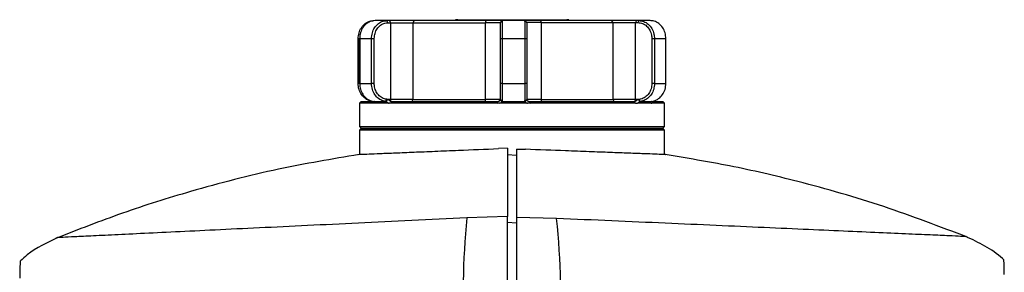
# Model space of a CAD drawing. Header units: inches. Extents: x 0.4 to 16.8, y 0 to 10.8.
# Tile 25 of 102: x 5.947 to 6.487, y 6.103 to 6.241. Entities that reach past the tile are written whole.
import ezdxf

# ---------------------------------------------------------------- set-up
doc = ezdxf.new("R2010")
doc.units = ezdxf.units.IN
doc.header["$MEASUREMENT"] = 0

msp = doc.modelspace()

# ---------------------------------------------------------------- linework, layer by layer
at = {"color": 7, "linetype": 'Continuous'}
for p, q in [((6.148063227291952, 6.240644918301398), (6.14162874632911, 6.240644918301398)), ((6.148599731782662, 6.239497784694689), (6.148063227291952, 6.240644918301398)), ((6.149400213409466, 6.240644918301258), (6.148063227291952, 6.240644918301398)), ((6.148599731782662, 6.239497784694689), (6.149936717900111, 6.239497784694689)), ((6.149400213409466, 6.240644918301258), (6.149936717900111, 6.239497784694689)), ((6.162983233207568, 6.240644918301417), (6.149400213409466, 6.240644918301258)), ((6.149936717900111, 6.239497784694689), (6.149936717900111, 6.197337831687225)), ((6.149936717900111, 6.239497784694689), (6.1622046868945, 6.239497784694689)), ((6.162983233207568, 6.240644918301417), (6.162204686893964, 6.239497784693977)), ((6.162204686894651, 6.239497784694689), (6.202191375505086, 6.239497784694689)), ((6.1622046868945, 6.239497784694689), (6.1622046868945, 6.197337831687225)), ((6.202398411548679, 6.240644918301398), (6.162983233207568, 6.240644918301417)), ((6.185724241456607, 6.24113704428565), (6.185724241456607, 6.240644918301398)), ((6.18696667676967, 6.24113704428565), (6.185724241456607, 6.24113704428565)), ((6.18696667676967, 6.240644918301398), (6.18696667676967, 6.24113704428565)), ((6.18696667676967, 6.24113704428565), (6.246678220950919, 6.24113704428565)), ((6.202191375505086, 6.239497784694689), (6.202398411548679, 6.240644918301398)), ((6.21010200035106, 6.239497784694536), (6.202191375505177, 6.239497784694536)), ((6.202191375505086, 6.197337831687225), (6.202191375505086, 6.239497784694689)), ((6.21115700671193, 6.240644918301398), (6.202398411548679, 6.240644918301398)), ((6.21115700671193, 6.240644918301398), (6.21010200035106, 6.239497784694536)), ((6.210102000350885, 6.239497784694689), (6.210102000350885, 6.197337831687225)), ((6.210102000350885, 6.239497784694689), (6.210117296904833, 6.239497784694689)), ((6.211172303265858, 6.240644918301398), (6.210117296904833, 6.239497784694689)), ((6.211172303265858, 6.240644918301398), (6.21115700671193, 6.240644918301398)), ((6.223746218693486, 6.240644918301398), (6.211172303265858, 6.240644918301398)), ((6.224880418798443, 6.23958018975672), (6.223746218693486, 6.240644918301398)), ((6.232341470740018, 6.24064491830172), (6.223746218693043, 6.240644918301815)), ((6.224897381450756, 6.239410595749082), (6.223773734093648, 6.240461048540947)), ((6.224865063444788, 6.239440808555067), (6.224865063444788, 6.23958018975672)), ((6.232585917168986, 6.239580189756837), (6.224880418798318, 6.239580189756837)), ((6.232341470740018, 6.24064491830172), (6.232585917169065, 6.239580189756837)), ((6.271268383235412, 6.240644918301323), (6.232341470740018, 6.24064491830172)), ((6.232585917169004, 6.239580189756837), (6.232585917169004, 6.197337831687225)), ((6.232585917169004, 6.23958018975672), (6.272120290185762, 6.23958018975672)), ((6.246678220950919, 6.24113704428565), (6.246678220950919, 6.240644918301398)), ((6.247896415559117, 6.24113704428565), (6.246678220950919, 6.24113704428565)), ((6.247896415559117, 6.240644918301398), (6.247896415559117, 6.24113704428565)), ((6.272120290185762, 6.23958018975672), (6.271268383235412, 6.240644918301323)), ((6.284907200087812, 6.24064491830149), (6.271268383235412, 6.240644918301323)), ((6.272120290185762, 6.197337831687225), (6.272120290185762, 6.23958018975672)), ((6.272120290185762, 6.23958018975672), (6.284349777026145, 6.23958018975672)), ((6.284907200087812, 6.24064491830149), (6.284349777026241, 6.239580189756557)), ((6.284349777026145, 6.197337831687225), (6.284349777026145, 6.23958018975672)), ((6.284349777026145, 6.23958018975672), (6.285707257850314, 6.23958018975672)), ((6.286264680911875, 6.240644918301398), (6.284907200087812, 6.24064491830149)), ((6.286264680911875, 6.240644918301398), (6.285707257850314, 6.23958018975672)), ((6.292439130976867, 6.240644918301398), (6.286264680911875, 6.240644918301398)), ((6.132286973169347, 6.230802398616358), (6.132803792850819, 6.230802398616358)), ((6.132286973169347, 6.206196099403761), (6.132286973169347, 6.230802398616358)), ((6.132803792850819, 6.206196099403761), (6.132803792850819, 6.230802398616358)), ((6.133096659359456, 6.230802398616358), (6.139611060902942, 6.230802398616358)), ((6.133096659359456, 6.230802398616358), (6.133096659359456, 6.206196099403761)), ((6.139611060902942, 6.230802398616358), (6.141093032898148, 6.230802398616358)), ((6.139611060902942, 6.206196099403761), (6.139611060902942, 6.230802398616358)), ((6.141093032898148, 6.206196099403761), (6.141093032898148, 6.230802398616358)), ((6.210203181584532, 6.230802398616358), (6.211190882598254, 6.230802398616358)), ((6.210203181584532, 6.230802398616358), (6.210203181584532, 6.206196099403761)), ((6.211190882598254, 6.230802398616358), (6.223915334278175, 6.230802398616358)), ((6.211190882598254, 6.230802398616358), (6.211190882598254, 6.206196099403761)), ((6.223915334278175, 6.230802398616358), (6.224967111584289, 6.230802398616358)), ((6.223915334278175, 6.206196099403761), (6.223915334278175, 6.230802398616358)), ((6.224967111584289, 6.206196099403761), (6.224967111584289, 6.230802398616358)), ((6.29337128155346, 6.230802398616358), (6.29337128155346, 6.206196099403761)), ((6.29337128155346, 6.230802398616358), (6.294818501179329, 6.230802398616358)), ((6.294818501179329, 6.230802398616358), (6.301067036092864, 6.230802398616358)), ((6.294818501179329, 6.230802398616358), (6.294818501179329, 6.206196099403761)), ((6.301067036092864, 6.206196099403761), (6.301067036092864, 6.230802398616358)), ((6.132803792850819, 6.206196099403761), (6.132286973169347, 6.206196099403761)), ((6.133096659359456, 6.206196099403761), (6.139611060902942, 6.206196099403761)), ((6.141093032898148, 6.206196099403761), (6.139611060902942, 6.206196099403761)), ((6.211190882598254, 6.206196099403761), (6.210203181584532, 6.206196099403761)), ((6.211190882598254, 6.206196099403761), (6.223915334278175, 6.206196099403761)), ((6.224967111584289, 6.206196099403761), (6.223915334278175, 6.206196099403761)), ((6.294818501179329, 6.206196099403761), (6.29337128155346, 6.206196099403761)), ((6.294818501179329, 6.206196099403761), (6.301067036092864, 6.206196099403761)), ((6.133999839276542, 6.196353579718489), (6.133015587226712, 6.195369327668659)), ((6.133015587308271, 6.195369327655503), (6.133015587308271, 6.182574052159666)), ((6.140580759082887, 6.195369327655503), (6.133015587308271, 6.195369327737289)), ((6.133999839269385, 6.196353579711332), (6.139832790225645, 6.196353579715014)), ((6.139832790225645, 6.196353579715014), (6.141181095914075, 6.196353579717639)), ((6.140988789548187, 6.195414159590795), (6.140580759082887, 6.195369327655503)), ((6.14085263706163, 6.196394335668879), (6.147295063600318, 6.196394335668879)), ((6.14891752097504, 6.195414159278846), (6.140988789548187, 6.195414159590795)), ((6.147295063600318, 6.196394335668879), (6.147917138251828, 6.197536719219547)), ((6.147600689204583, 6.196302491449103), (6.14854231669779, 6.197337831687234)), ((6.149936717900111, 6.197337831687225), (6.14854231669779, 6.197337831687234)), ((6.149490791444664, 6.195369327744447), (6.14891752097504, 6.195414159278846)), ((6.208736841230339, 6.195369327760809), (6.149490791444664, 6.195369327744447)), ((6.1622046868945, 6.197337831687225), (6.149936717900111, 6.197337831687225)), ((6.152861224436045, 6.19635357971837), (6.204709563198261, 6.196353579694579)), ((6.1622046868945, 6.197337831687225), (6.202191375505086, 6.197337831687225)), ((6.210102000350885, 6.197337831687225), (6.202191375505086, 6.197337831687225)), ((6.204709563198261, 6.196353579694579), (6.209119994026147, 6.196353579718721)), ((6.209701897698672, 6.195414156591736), (6.208736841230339, 6.195369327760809)), ((6.22507253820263, 6.195414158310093), (6.209701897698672, 6.195414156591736)), ((6.210117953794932, 6.197337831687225), (6.210102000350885, 6.197337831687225)), ((6.210117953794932, 6.197337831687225), (6.211140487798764, 6.196302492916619)), ((6.211173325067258, 6.196394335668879), (6.210125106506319, 6.197536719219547)), ((6.211173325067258, 6.196394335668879), (6.223762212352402, 6.196394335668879)), ((6.223762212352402, 6.196394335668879), (6.224888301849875, 6.19745465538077)), ((6.22377986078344, 6.196338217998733), (6.224883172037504, 6.197337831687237)), ((6.232585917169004, 6.197337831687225), (6.224865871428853, 6.197337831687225)), ((6.227063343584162, 6.195369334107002), (6.22507253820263, 6.195414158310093)), ((6.284354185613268, 6.195369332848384), (6.227063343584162, 6.195369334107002)), ((6.229959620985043, 6.196353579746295), (6.281693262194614, 6.196353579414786)), ((6.232585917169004, 6.197337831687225), (6.272120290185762, 6.197337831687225)), ((6.284349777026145, 6.197337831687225), (6.272120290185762, 6.197337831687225)), ((6.281693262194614, 6.196353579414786), (6.284137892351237, 6.196353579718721)), ((6.285950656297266, 6.197337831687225), (6.284349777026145, 6.197337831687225)), ((6.284354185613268, 6.195369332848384), (6.285516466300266, 6.195414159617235)), ((6.293052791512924, 6.195414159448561), (6.285516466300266, 6.195414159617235)), ((6.285950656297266, 6.197337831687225), (6.28681308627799, 6.19633821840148)), ((6.287042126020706, 6.196394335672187), (6.286404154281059, 6.19745465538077)), ((6.287042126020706, 6.196394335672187), (6.293223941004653, 6.196394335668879)), ((6.293052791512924, 6.195414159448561), (6.293443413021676, 6.195369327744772)), ((6.30033842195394, 6.195369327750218), (6.293443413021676, 6.195369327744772)), ((6.294107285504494, 6.196353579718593), (6.299354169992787, 6.19635357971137)), ((6.300338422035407, 6.195369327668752), (6.299354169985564, 6.196353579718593)), ((6.30033842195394, 6.182574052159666), (6.30033842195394, 6.195369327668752)), ((6.133015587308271, 6.182574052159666), (6.133999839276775, 6.181589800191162)), ((6.133015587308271, 6.182574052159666), (6.300334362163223, 6.182574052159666)), ((6.133999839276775, 6.181589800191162), (6.133015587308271, 6.180605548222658)), ((6.133015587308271, 6.180605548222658), (6.133015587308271, 6.167452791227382)), ((6.30033842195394, 6.180605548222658), (6.133015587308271, 6.180605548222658)), ((6.299354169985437, 6.181589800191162), (6.133999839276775, 6.181589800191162)), ((6.133999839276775, 6.181589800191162), (6.299354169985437, 6.181589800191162)), ((6.299354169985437, 6.181589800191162), (6.30033842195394, 6.182574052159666)), ((6.30033842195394, 6.180605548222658), (6.299354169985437, 6.181589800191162)), ((6.30033842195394, 6.167321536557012), (6.30033842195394, 6.180605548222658)), ((6.214216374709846, 6.17067378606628), (6.209330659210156, 6.170507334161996)), ((6.219137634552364, 6.170283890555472), (6.224023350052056, 6.170133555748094)), ((6.214216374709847, 6.167349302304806), (6.219137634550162, 6.166849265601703)), ((6.214216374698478, 6.133238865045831), (6.191926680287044, 6.132532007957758)), ((6.241159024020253, 6.132244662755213), (6.219137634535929, 6.132861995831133)), ((6.219137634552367, 6.129586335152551), (6.214216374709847, 6.129992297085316))]:
    msp.add_line(p, q, dxfattribs=at)
for centre, radius, start, end in [((6.150795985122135, 6.19715539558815), 0.0008784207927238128, 168.0131931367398, 245.8941459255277), ((6.161326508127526, 6.197225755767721), 0.0008853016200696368, 279.8784576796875, 7.272950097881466), ((6.200792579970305, 6.197101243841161), 0.001418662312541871, 328.195637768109, 9.59997174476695), ((6.209117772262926, 6.197337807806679), 0.0009842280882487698, 270.0013902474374, 0.001390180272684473), ((6.233886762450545, 6.197103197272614), 0.001321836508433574, 169.7754528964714, 214.5484606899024), ((6.273002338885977, 6.197230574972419), 0.0008885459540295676, 173.0668979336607, 260.7514545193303), ((6.283486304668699, 6.197151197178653), 0.000883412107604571, 295.460396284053, 12.19652461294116), ((6.585003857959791, 6.092215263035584), 0.3951393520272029, 174.1438223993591, 184.2323051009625), ((5.848197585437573, 6.090399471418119), 0.3951831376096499, 355.9873233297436, 6.078336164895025)]:
    msp.add_arc(centre, radius, start, end, dxfattribs=at)
for points, knots in [([(6.132286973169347, 6.230802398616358), (6.132373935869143, 6.231859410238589), (6.132547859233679, 6.233973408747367), (6.133927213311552, 6.236864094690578), (6.136021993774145, 6.239128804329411), (6.138495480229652, 6.240439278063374), (6.14018863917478, 6.240583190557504), (6.140914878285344, 6.240644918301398)], [0, 0, 0, 0, 0.2049242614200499, 0.4098437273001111, 0.6241246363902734, 0.8387774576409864, 1, 1, 1, 1]), ([(6.14162874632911, 6.240644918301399), (6.140714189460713, 6.240546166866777), (6.13888504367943, 6.240348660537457), (6.136378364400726, 6.238778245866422), (6.134411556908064, 6.236386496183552), (6.133274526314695, 6.233560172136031), (6.133149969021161, 6.231628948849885), (6.133096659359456, 6.230802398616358)], [0, 0, 0, 0, 0.2048910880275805, 0.409789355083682, 0.6248124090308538, 0.8394223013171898, 1, 1, 1, 1]), ([(6.139611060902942, 6.230802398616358), (6.139696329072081, 6.231859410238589), (6.139866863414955, 6.233973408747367), (6.141219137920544, 6.236864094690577), (6.143272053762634, 6.239128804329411), (6.145694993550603, 6.240439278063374), (6.147352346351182, 6.240583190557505), (6.148063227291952, 6.240644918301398)], [0, 0, 0, 0, 0.2049242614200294, 0.4098437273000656, 0.6241246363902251, 0.8387774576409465, 1, 1, 1, 1]), ([(6.141093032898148, 6.230802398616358), (6.141175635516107, 6.231777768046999), (6.141340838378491, 6.233728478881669), (6.142629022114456, 6.236329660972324), (6.144526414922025, 6.238296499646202), (6.146638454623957, 6.239346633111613), (6.14803927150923, 6.239454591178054), (6.148599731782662, 6.239497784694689)], [0, 0, 0, 0, 0.213926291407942, 0.4278464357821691, 0.64207352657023, 0.8567952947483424, 0.9999999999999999, 0.9999999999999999, 0.9999999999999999, 0.9999999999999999]), ([(6.210117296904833, 6.239497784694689), (6.210126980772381, 6.239401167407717), (6.210146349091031, 6.2392079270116), (6.210172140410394, 6.237700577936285), (6.210191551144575, 6.235484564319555), (6.210201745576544, 6.233041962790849), (6.21020277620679, 6.231434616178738), (6.210203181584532, 6.230802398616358)], [0, 0, 0, 0, 0.2156010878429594, 0.4312151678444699, 0.6463214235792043, 0.8608876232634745, 1, 1, 1, 1]), ([(6.211172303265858, 6.240644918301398), (6.211173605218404, 6.240546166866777), (6.211176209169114, 6.240348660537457), (6.211181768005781, 6.238778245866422), (6.211186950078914, 6.236386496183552), (6.21119034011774, 6.233560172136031), (6.211190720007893, 6.231628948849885), (6.211190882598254, 6.230802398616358)], [0, 0, 0, 0, 0.2048910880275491, 0.4097893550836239, 0.6248124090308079, 0.8394223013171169, 1, 1, 1, 1]), ([(6.223915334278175, 6.230802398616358), (6.223913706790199, 6.23185740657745), (6.223910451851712, 6.233967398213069), (6.223884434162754, 6.236855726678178), (6.22384418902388, 6.239121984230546), (6.223795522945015, 6.24043773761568), (6.223761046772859, 6.240582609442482), (6.223746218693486, 6.240644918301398)], [0, 0, 0, 0, 0.2045399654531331, 0.4090752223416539, 0.6233574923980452, 0.8380073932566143, 1, 1, 1, 1]), ([(6.224967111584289, 6.230802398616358), (6.224966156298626, 6.231786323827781), (6.224964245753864, 6.233754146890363), (6.224949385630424, 6.236391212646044), (6.224927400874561, 6.238334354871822), (6.224908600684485, 6.239268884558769), (6.224898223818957, 6.239378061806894), (6.224897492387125, 6.23938575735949)], [0, 0, 0, 0, 0.2450332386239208, 0.4900596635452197, 0.7354295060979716, 0.9813512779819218, 1, 1, 1, 1]), ([(6.285707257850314, 6.23958018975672), (6.286571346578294, 6.239482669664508), (6.288299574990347, 6.239287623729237), (6.290600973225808, 6.237766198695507), (6.292333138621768, 6.235529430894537), (6.293243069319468, 6.233063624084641), (6.293335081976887, 6.231440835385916), (6.29337128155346, 6.230802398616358)], [0, 0, 0, 0, 0.2155782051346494, 0.4311691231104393, 0.646264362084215, 0.8608334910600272, 1, 1, 1, 1]), ([(6.286264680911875, 6.240644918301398), (6.287179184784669, 6.24054653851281), (6.289008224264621, 6.240349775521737), (6.291519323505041, 6.238784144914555), (6.29349331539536, 6.236396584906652), (6.294638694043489, 6.233568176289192), (6.294764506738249, 6.231632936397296), (6.294818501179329, 6.230802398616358)], [0, 0, 0, 0, 0.2045072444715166, 0.4090215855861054, 0.6240414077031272, 0.8386516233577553, 1, 1, 1, 1]), ([(6.301067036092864, 6.230802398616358), (6.300980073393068, 6.231859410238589), (6.300806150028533, 6.233973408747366), (6.29942679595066, 6.236864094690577), (6.297332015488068, 6.23912880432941), (6.29485852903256, 6.240439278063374), (6.293165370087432, 6.240583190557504), (6.292439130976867, 6.240644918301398)], [0, 0, 0, 0, 0.2049242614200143, 0.4098437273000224, 0.624124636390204, 0.8387774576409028, 1, 1, 1, 1]), ([(6.14013006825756, 6.196394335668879), (6.139220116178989, 6.196587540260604), (6.137400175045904, 6.196973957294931), (6.135005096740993, 6.198791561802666), (6.133209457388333, 6.201372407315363), (6.132381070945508, 6.204022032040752), (6.132310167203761, 6.205660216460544), (6.132286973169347, 6.206196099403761)], [0, 0, 0, 0, 0.2167350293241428, 0.4334788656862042, 0.6616109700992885, 0.8893061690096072, 1, 1, 1, 1]), ([(6.133096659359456, 6.206196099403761), (6.133182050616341, 6.20514275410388), (6.133352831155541, 6.203036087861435), (6.134709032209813, 6.200150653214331), (6.136773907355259, 6.197879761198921), (6.138982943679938, 6.196699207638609), (6.140390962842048, 6.196469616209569), (6.14085263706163, 6.196394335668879)], [0, 0, 0, 0, 0.2167682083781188, 0.4335314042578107, 0.660989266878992, 0.8888420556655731, 1, 1, 1, 1]), ([(6.147295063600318, 6.196394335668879), (6.146404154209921, 6.196587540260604), (6.144622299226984, 6.19697395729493), (6.142275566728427, 6.198791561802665), (6.140515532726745, 6.201372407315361), (6.139703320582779, 6.204022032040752), (6.139633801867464, 6.205660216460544), (6.139611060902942, 6.206196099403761)], [0, 0, 0, 0, 0.2167350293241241, 0.433478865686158, 0.6616109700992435, 0.8893061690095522, 1, 1, 1, 1]), ([(6.147917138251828, 6.197536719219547), (6.147081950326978, 6.197721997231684), (6.145411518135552, 6.198092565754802), (6.143285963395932, 6.199830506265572), (6.141767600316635, 6.202215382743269), (6.141150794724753, 6.204483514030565), (6.141105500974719, 6.205826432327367), (6.141093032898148, 6.206196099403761)], [0, 0, 0, 0, 0.2288244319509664, 0.4576643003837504, 0.6858800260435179, 0.9135317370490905, 1, 1, 1, 1]), ([(6.210203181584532, 6.206196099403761), (6.210202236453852, 6.205220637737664), (6.210200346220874, 6.203269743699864), (6.210185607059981, 6.200669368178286), (6.21016389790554, 6.198699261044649), (6.210142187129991, 6.19776567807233), (6.2101288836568, 6.197587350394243), (6.210125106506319, 6.197536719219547)], [0, 0, 0, 0, 0.2271202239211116, 0.4542336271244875, 0.6816727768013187, 0.9096198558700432, 1, 1, 1, 1]), ([(6.211190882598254, 6.206196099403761), (6.211190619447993, 6.20514275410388), (6.211190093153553, 6.203036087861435), (6.211186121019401, 6.200150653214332), (6.211180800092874, 6.197879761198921), (6.211176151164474, 6.196699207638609), (6.211174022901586, 6.196469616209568), (6.211173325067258, 6.196394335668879)], [0, 0, 0, 0, 0.2167682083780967, 0.4335314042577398, 0.6609892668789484, 0.8888420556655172, 1, 1, 1, 1]), ([(6.223762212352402, 6.196394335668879), (6.223780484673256, 6.196587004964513), (6.223817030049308, 6.196972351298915), (6.223863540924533, 6.198785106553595), (6.223897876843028, 6.201362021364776), (6.223913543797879, 6.204014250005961), (6.223914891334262, 6.205656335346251), (6.223915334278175, 6.206196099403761)], [0, 0, 0, 0, 0.2163366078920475, 0.4326819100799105, 0.6608104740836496, 0.8885062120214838, 1, 1, 1, 1]), ([(6.224888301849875, 6.19745465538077), (6.224897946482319, 6.197641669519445), (6.224917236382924, 6.19801571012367), (6.224941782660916, 6.199769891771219), (6.224959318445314, 6.202177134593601), (6.22496644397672, 6.204466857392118), (6.224966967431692, 6.205822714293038), (6.224967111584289, 6.206196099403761)], [0, 0, 0, 0, 0.2287994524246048, 0.4576139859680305, 0.685821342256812, 0.9134793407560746, 0.9999999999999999, 0.9999999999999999, 0.9999999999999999, 0.9999999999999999]), ([(6.29337128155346, 6.206196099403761), (6.293286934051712, 6.205211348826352), (6.293118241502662, 6.203241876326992), (6.291802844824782, 6.200616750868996), (6.289865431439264, 6.198627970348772), (6.287928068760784, 6.197685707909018), (6.286741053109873, 6.19750573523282), (6.286404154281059, 6.19745465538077)], [0, 0, 0, 0, 0.2271377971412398, 0.454268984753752, 0.6817203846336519, 0.9096658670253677, 1, 1, 1, 1]), ([(6.294818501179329, 6.206196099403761), (6.294733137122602, 6.20514470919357), (6.294562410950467, 6.203041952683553), (6.293205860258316, 6.200158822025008), (6.291138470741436, 6.197886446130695), (6.288922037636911, 6.196701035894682), (6.287508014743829, 6.196470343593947), (6.287042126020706, 6.196394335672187)], [0, 0, 0, 0, 0.2163693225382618, 0.4327337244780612, 0.6601921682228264, 0.8880409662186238, 1, 1, 1, 1]), ([(6.293223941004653, 6.196394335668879), (6.294133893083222, 6.196587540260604), (6.295953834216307, 6.19697395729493), (6.298348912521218, 6.198791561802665), (6.300144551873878, 6.201372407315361), (6.300972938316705, 6.204022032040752), (6.30104384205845, 6.205660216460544), (6.301067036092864, 6.206196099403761)], [0, 0, 0, 0, 0.2167350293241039, 0.4334788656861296, 0.6616109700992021, 0.8893061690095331, 1, 1, 1, 1]), ([(6.139832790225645, 6.196353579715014), (6.139969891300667, 6.196213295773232), (6.140244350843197, 6.19593246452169), (6.140468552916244, 6.195557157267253), (6.140580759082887, 6.195369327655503)], [0, 0, 0, 0, 0.4995310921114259, 0.9999999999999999, 0.9999999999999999, 0.9999999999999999, 0.9999999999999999]), ([(6.141128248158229, 6.196302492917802), (6.141084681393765, 6.196324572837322), (6.141018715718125, 6.196358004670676), (6.140925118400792, 6.196383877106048), (6.140876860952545, 6.196390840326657), (6.14085263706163, 6.196394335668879)], [0, 0, 0, 0, 0.492046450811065, 0.7450215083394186, 1, 1, 1, 1]), ([(6.140988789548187, 6.195414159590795), (6.14113287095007, 6.195487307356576), (6.141321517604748, 6.195583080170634), (6.141410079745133, 6.19587217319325), (6.141377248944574, 6.196056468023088), (6.141268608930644, 6.196209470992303), (6.141167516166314, 6.196276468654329), (6.141128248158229, 6.196302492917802)], [0, 0, 0, 0, 0.499887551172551, 0.6545058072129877, 0.7852998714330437, 0.9166028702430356, 1, 1, 1, 1]), ([(6.147295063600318, 6.196394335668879), (6.147346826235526, 6.196386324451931), (6.147425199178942, 6.196374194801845), (6.147526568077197, 6.196338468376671), (6.147575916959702, 6.196314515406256), (6.147600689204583, 6.196302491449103)], [0, 0, 0, 0, 0.4920634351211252, 0.7450250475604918, 1, 1, 1, 1]), ([(6.147600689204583, 6.196302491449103), (6.147674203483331, 6.196256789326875), (6.14782169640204, 6.196165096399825), (6.148036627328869, 6.195964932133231), (6.148285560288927, 6.195742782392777), (6.148576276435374, 6.195532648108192), (6.148796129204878, 6.195456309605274), (6.14891752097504, 6.195414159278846)], [0, 0, 0, 0, 0.1371656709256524, 0.2751977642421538, 0.4269800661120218, 0.6836068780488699, 1, 1, 1, 1]), ([(6.14854231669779, 6.197337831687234), (6.14849208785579, 6.19736364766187), (6.148391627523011, 6.197415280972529), (6.148184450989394, 6.197492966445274), (6.148023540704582, 6.197519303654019), (6.147917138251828, 6.197536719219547)], [0, 0, 0, 0, 0.2530227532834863, 0.5060588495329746, 1, 1, 1, 1]), ([(6.150245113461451, 6.196353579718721), (6.150169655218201, 6.196364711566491), (6.15001865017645, 6.196386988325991), (6.149824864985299, 6.196551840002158), (6.149619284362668, 6.196748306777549), (6.149364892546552, 6.196962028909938), (6.149004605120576, 6.197188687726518), (6.148711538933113, 6.197283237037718), (6.14854231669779, 6.197337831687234)], [0, 0, 0, 0, 0.1504287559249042, 0.3010340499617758, 0.4192963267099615, 0.5372891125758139, 0.7328215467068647, 0.9999999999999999, 0.9999999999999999, 0.9999999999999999, 0.9999999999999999]), ([(6.149490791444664, 6.195369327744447), (6.15005507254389, 6.195556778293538), (6.15118499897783, 6.195932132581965), (6.152302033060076, 6.196212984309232), (6.152861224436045, 6.19635357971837)], [0, 0, 0, 0, 0.4993963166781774, 0.9999999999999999, 0.9999999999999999, 0.9999999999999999, 0.9999999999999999]), ([(6.150245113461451, 6.196353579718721), (6.150848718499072, 6.196353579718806), (6.151737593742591, 6.196353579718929), (6.152588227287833, 6.196353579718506), (6.152861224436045, 6.19635357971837)], [0, 0, 0, 0, 0.6790660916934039, 0.9999999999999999, 0.9999999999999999, 0.9999999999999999, 0.9999999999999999]), ([(6.204709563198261, 6.196353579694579), (6.205389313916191, 6.196213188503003), (6.206750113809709, 6.195932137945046), (6.208074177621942, 6.195557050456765), (6.208736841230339, 6.195369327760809)], [0, 0, 0, 0, 0.4995229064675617, 1, 1, 1, 1]), ([(6.210117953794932, 6.197337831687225), (6.210114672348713, 6.197271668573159), (6.210109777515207, 6.19717297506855), (6.210028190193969, 6.196928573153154), (6.209903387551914, 6.196721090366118), (6.209709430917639, 6.196533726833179), (6.209441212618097, 6.19638604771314), (6.209236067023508, 6.196365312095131), (6.209119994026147, 6.196353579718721)], [0, 0, 0, 0, 0.3146753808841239, 0.4693916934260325, 0.59766787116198, 0.7265777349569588, 0.8452955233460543, 1, 1, 1, 1]), ([(6.209701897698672, 6.195414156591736), (6.21003131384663, 6.195487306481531), (6.210462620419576, 6.19558308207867), (6.210883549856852, 6.19587217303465), (6.211049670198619, 6.196056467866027), (6.211119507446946, 6.196209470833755), (6.21113461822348, 6.19627646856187), (6.211140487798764, 6.196302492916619)], [0, 0, 0, 0, 0.4998874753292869, 0.6545057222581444, 0.785299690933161, 0.9166025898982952, 1, 1, 1, 1]), ([(6.210125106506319, 6.197536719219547), (6.210124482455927, 6.197529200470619), (6.210123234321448, 6.197514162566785), (6.21012080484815, 6.197458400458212), (6.210119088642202, 6.19738582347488), (6.210117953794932, 6.197337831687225)], [0, 0, 0, 0, 0.2530223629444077, 0.5060583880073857, 1, 1, 1, 1]), ([(6.211140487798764, 6.196302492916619), (6.211145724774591, 6.196324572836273), (6.211153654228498, 6.196358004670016), (6.211164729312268, 6.196383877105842), (6.211170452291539, 6.196390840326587), (6.211173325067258, 6.196394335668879)], [0, 0, 0, 0, 0.492046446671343, 0.7450215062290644, 1, 1, 1, 1]), ([(6.223762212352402, 6.196394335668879), (6.223765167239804, 6.196388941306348), (6.223769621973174, 6.196380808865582), (6.223775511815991, 6.196359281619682), (6.223778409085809, 6.19634524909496), (6.22377986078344, 6.196338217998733)], [0, 0, 0, 0, 0.4957087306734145, 0.7473212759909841, 1, 1, 1, 1]), ([(6.22377986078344, 6.196338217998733), (6.223788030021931, 6.196296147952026), (6.223804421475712, 6.196211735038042), (6.223908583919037, 6.196013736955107), (6.224123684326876, 6.195798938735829), (6.224508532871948, 6.195565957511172), (6.224861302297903, 6.195471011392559), (6.22507253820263, 6.195414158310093)], [0, 0, 0, 0, 0.152309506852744, 0.3056067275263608, 0.4380623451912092, 0.663515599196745, 1, 1, 1, 1]), ([(6.225852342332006, 6.196353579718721), (6.225740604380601, 6.196364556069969), (6.225517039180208, 6.19638651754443), (6.225243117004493, 6.196548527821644), (6.225063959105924, 6.1967384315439), (6.224946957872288, 6.196939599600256), (6.224876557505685, 6.197189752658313), (6.224880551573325, 6.19727916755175), (6.224883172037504, 6.197337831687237)], [0, 0, 0, 0, 0.1415852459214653, 0.2832836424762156, 0.3893509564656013, 0.4952189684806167, 0.6688186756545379, 0.9999999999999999, 0.9999999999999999, 0.9999999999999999, 0.9999999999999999]), ([(6.224883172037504, 6.197337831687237), (6.224883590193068, 6.197352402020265), (6.224884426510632, 6.197381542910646), (6.224886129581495, 6.197426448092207), (6.224887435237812, 6.197443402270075), (6.224888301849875, 6.19745465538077)], [0, 0, 0, 0, 0.2516415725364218, 0.5032870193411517, 1, 1, 1, 1]), ([(6.225852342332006, 6.196353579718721), (6.227026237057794, 6.196353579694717), (6.228393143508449, 6.196353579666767), (6.229765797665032, 6.196353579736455), (6.229959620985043, 6.196353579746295)], [0, 0, 0, 0, 0.8587966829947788, 1, 1, 1, 1]), ([(6.227063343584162, 6.195369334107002), (6.227345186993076, 6.19554492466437), (6.228162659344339, 6.196054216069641), (6.229248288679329, 6.196235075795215), (6.229959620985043, 6.196353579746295)], [0, 0, 0, 0, 0.3447742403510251, 1, 1, 1, 1]), ([(6.281693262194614, 6.196353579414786), (6.28210677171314, 6.196250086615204), (6.282731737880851, 6.196093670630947), (6.283620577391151, 6.195789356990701), (6.284106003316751, 6.195511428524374), (6.284354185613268, 6.195369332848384)], [0, 0, 0, 0, 0.4886822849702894, 0.7385800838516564, 1, 1, 1, 1]), ([(6.285950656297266, 6.197337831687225), (6.28571943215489, 6.197277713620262), (6.285390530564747, 6.197192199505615), (6.284977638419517, 6.1969447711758), (6.284717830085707, 6.196729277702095), (6.284505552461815, 6.196517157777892), (6.284333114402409, 6.196378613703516), (6.284200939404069, 6.196361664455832), (6.284137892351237, 6.196353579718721)], [0, 0, 0, 0, 0.3367051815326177, 0.4789416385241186, 0.6227977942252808, 0.7459071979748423, 0.8787985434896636, 0.9999999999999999, 0.9999999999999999, 0.9999999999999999, 0.9999999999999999]), ([(6.285516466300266, 6.195414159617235), (6.285653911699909, 6.195480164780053), (6.285855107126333, 6.19557678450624), (6.2861370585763, 6.195820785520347), (6.286352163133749, 6.196022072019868), (6.286574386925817, 6.196218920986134), (6.286734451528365, 6.196298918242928), (6.28681308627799, 6.19633821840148)], [0, 0, 0, 0, 0.3816200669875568, 0.5586233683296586, 0.7068285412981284, 0.8559740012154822, 1, 1, 1, 1]), ([(6.286404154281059, 6.19745465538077), (6.286365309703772, 6.19744969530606), (6.286287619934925, 6.197439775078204), (6.286134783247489, 6.197406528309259), (6.286024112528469, 6.197365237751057), (6.285950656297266, 6.197337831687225)], [0, 0, 0, 0, 0.2516414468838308, 0.5032868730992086, 1, 1, 1, 1]), ([(6.28681308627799, 6.19633821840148), (6.286850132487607, 6.19635135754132), (6.286905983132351, 6.196371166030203), (6.286983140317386, 6.196387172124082), (6.287022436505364, 6.196391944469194), (6.287042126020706, 6.196394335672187)], [0, 0, 0, 0, 0.4957040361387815, 0.7473204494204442, 1, 1, 1, 1]), ([(6.29294450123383, 6.196302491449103), (6.292880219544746, 6.196256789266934), (6.292751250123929, 6.196165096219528), (6.292658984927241, 6.195964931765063), (6.29267125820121, 6.195742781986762), (6.292816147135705, 6.195532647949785), (6.292968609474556, 6.195456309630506), (6.293052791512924, 6.195414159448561)], [0, 0, 0, 0, 0.1371658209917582, 0.2751980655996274, 0.4269803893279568, 0.6836073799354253, 1, 1, 1, 1]), ([(6.293223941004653, 6.196394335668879), (6.293176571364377, 6.196386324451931), (6.293104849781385, 6.196374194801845), (6.293012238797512, 6.196338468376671), (6.292967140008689, 6.196314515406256), (6.29294450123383, 6.196302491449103)], [0, 0, 0, 0, 0.492063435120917, 0.745025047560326, 1, 1, 1, 1]), ([(6.293055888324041, 6.196353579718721), (6.29320364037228, 6.196353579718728), (6.293541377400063, 6.196353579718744), (6.293903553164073, 6.196353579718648), (6.294107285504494, 6.196353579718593)], [0, 0, 0, 0, 0.4374766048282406, 1, 1, 1, 1]), ([(6.293443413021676, 6.195369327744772), (6.293541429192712, 6.195556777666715), (6.293737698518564, 6.195932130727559), (6.29398399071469, 6.19621298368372), (6.294107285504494, 6.196353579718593)], [0, 0, 0, 0, 0.4993962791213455, 1, 1, 1, 1]), ([(6.132708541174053, 6.167384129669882), (6.132650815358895, 6.167381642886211), (6.13229482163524, 6.167366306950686), (6.133975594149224, 6.167433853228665), (6.137861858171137, 6.167591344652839), (6.144138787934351, 6.167846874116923), (6.152482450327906, 6.168187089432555), (6.162576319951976, 6.168598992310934), (6.17430716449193, 6.169077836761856), (6.189682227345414, 6.169705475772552), (6.201885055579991, 6.170203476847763), (6.209330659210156, 6.170507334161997)], [0, 0, 0, 0, 0.02230607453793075, 0.1375610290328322, 0.2495408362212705, 0.3647662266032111, 0.4767814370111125, 0.59204062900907, 0.7041362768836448, 0.8194775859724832, 1, 1, 1, 1]), ([(6.214216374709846, 6.17067378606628), (6.214216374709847, 6.168886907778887), (6.214216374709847, 6.165307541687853), (6.214216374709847, 6.156959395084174), (6.214216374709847, 6.146587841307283), (6.214216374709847, 6.137693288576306), (6.214216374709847, 6.13323886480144)], [0, 0, 0, 0, 0.248018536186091, 0.4968156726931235, 0.7480034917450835, 1, 1, 1, 1]), ([(6.219137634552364, 6.170283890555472), (6.219137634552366, 6.168497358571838), (6.219137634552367, 6.164918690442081), (6.219137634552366, 6.156572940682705), (6.219137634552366, 6.146205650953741), (6.219137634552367, 6.137314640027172), (6.219137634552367, 6.132861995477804)], [0, 0, 0, 0, 0.2480201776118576, 0.4968183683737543, 0.7480051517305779, 1, 1, 1, 1]), ([(6.300646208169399, 6.167253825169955), (6.300703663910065, 6.167251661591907), (6.301059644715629, 6.167238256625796), (6.299379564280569, 6.167301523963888), (6.2954940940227, 6.167447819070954), (6.289216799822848, 6.167684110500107), (6.280872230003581, 6.167998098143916), (6.27077721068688, 6.168377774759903), (6.2590450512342, 6.168818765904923), (6.243670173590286, 6.169396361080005), (6.231467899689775, 6.169854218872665), (6.224023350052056, 6.170133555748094)], [0, 0, 0, 0, 0.02218708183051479, 0.1374653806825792, 0.2494725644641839, 0.3647263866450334, 0.4767638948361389, 0.592046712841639, 0.7041523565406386, 0.819504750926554, 0.9999999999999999, 0.9999999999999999, 0.9999999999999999, 0.9999999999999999]), ([(6.132731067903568, 6.167260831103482), (6.117991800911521, 6.164775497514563), (6.086878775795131, 6.15952922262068), (6.043672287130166, 6.148332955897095), (6.002935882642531, 6.135562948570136), (5.978638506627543, 6.126091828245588), (5.966497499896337, 6.121359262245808)], [0, 0, 0, 0, 0.2593542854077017, 0.5474693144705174, 0.7738777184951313, 1, 1, 1, 1]), ([(6.219137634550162, 6.166849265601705), (6.219137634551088, 6.166038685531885), (6.219137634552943, 6.164417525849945), (6.219137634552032, 6.160293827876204), (6.21913763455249, 6.153629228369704), (6.219137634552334, 6.143281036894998), (6.219137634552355, 6.134151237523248), (6.219137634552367, 6.129586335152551)], [0, 0, 0, 0, 0.1196438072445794, 0.2392875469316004, 0.4786400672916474, 0.7393198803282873, 1, 1, 1, 1]), ([(6.466583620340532, 6.121929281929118), (6.451323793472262, 6.127743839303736), (6.4207744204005, 6.139384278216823), (6.376982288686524, 6.151932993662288), (6.336898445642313, 6.161276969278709), (6.31243658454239, 6.165280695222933), (6.300638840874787, 6.167211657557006)], [0, 0, 0, 0, 0.2840861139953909, 0.568725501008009, 0.7920000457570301, 1, 1, 1, 1]), ([(6.191926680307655, 6.132532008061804), (6.181787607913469, 6.132047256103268), (6.161582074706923, 6.131081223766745), (6.132249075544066, 6.129675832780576), (6.104175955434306, 6.128328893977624), (6.077793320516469, 6.127061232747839), (6.05346390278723, 6.125890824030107), (6.031560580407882, 6.124836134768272), (6.012439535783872, 6.123914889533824), (5.996358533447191, 6.123140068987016), (5.983622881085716, 6.122526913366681), (5.974268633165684, 6.122077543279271), (5.969018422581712, 6.121827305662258), (5.966849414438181, 6.121725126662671), (5.967478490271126, 6.121757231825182), (5.967479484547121, 6.121757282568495)], [0, 0, 0, 0, 0.08400544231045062, 0.1674092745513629, 0.2503312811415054, 0.3339275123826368, 0.4170817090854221, 0.5000856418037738, 0.5837517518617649, 0.6667433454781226, 0.7499229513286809, 0.8335020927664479, 0.9164212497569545, 0.9998679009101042, 1, 1, 1, 1]), ([(6.214216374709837, 6.063732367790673), (6.214216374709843, 6.067866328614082), (6.214216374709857, 6.076134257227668), (6.214216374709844, 6.088192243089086), (6.214216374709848, 6.09953914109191), (6.214216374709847, 6.109907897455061), (6.214216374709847, 6.118905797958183), (6.214216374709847, 6.127336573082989), (6.214216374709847, 6.131099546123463), (6.214216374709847, 6.133238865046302)], [0, 0, 0, 0, 0.1365657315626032, 0.2731316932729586, 0.4097033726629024, 0.5462765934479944, 0.6830378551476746, 0.8198012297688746, 1, 1, 1, 1]), ([(6.219137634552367, 6.132861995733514), (6.219137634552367, 6.131280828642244), (6.219137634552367, 6.128118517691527), (6.219137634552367, 6.12102156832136), (6.219137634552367, 6.112386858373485), (6.219137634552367, 6.102349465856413), (6.219137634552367, 6.091193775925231), (6.219137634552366, 6.07814776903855), (6.21913763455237, 6.068663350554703), (6.219137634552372, 6.063334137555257)], [0, 0, 0, 0, 0.1375810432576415, 0.2751600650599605, 0.4126535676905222, 0.5501449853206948, 0.6871907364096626, 0.824235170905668, 1, 1, 1, 1]), ([(6.465616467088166, 6.122317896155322), (6.465616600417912, 6.122317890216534), (6.466243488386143, 6.122289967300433), (6.46407619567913, 6.122386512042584), (6.458827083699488, 6.12262028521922), (6.449474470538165, 6.12303662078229), (6.43673848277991, 6.123603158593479), (6.420661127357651, 6.124317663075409), (6.401539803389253, 6.125166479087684), (6.379632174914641, 6.126137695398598), (6.355302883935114, 6.127214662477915), (6.328916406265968, 6.128380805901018), (6.30083776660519, 6.129619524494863), (6.271498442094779, 6.130911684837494), (6.251287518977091, 6.131799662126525), (6.241159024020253, 6.132244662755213)], [0, 0, 0, 0, 1.773073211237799e-05, 0.08336611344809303, 0.166320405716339, 0.2499696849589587, 0.3330844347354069, 0.4161525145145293, 0.4998238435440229, 0.5828003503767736, 0.6660802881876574, 0.7496052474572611, 0.8325364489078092, 0.9160773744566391, 1, 1, 1, 1]), ([(6.219137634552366, 6.129586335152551), (6.219137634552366, 6.128351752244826), (6.219137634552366, 6.124628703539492), (6.219137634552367, 6.116223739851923), (6.219137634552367, 6.105257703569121), (6.219137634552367, 6.095156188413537), (6.219137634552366, 6.08415941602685), (6.219137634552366, 6.0735663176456), (6.219137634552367, 6.066702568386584), (6.219137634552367, 6.063764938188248)], [0, 0, 0, 0, 0.1155176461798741, 0.3483588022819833, 0.4858186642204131, 0.6232784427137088, 0.7603557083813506, 0.8974341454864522, 1, 1, 1, 1]), ([(5.967476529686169, 6.12175714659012), (5.961591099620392, 6.11900727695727), (5.954188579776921, 6.115548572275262), (5.948203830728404, 6.110093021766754), (5.946977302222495, 6.108974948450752)], [0, 0, 0, 0, 0.7950576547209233, 1, 1, 1, 1]), ([(6.486446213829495, 6.109519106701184), (6.486199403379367, 6.109765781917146), (6.483172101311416, 6.112791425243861), (6.476245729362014, 6.117363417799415), (6.469151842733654, 6.120670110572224), (6.46561686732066, 6.12231787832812)], [0, 0, 0, 0, 0.04263369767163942, 0.5229319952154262, 1, 1, 1, 1]), ([(5.946856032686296, 6.109113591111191), (5.946856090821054, 6.109115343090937), (5.946866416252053, 6.109426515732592), (5.94683019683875, 6.108323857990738), (5.946747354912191, 6.105832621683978), (5.946648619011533, 6.101625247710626), (5.94659906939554, 6.099513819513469)], [0, 0, 0, 0, 0.00188325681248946, 0.3344890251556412, 0.6660200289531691, 1, 1, 1, 1]), ([(6.486719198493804, 6.101568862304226), (6.486656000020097, 6.10400007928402), (6.486529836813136, 6.108853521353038), (6.486508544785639, 6.109332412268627), (6.486497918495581, 6.109571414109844)], [0, 0, 0, 0, 0.5009263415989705, 1, 1, 1, 1])]:
    msp.add_open_spline(points, degree=3, knots=knots, dxfattribs=at)

doc.saveas('drawing.dxf')
